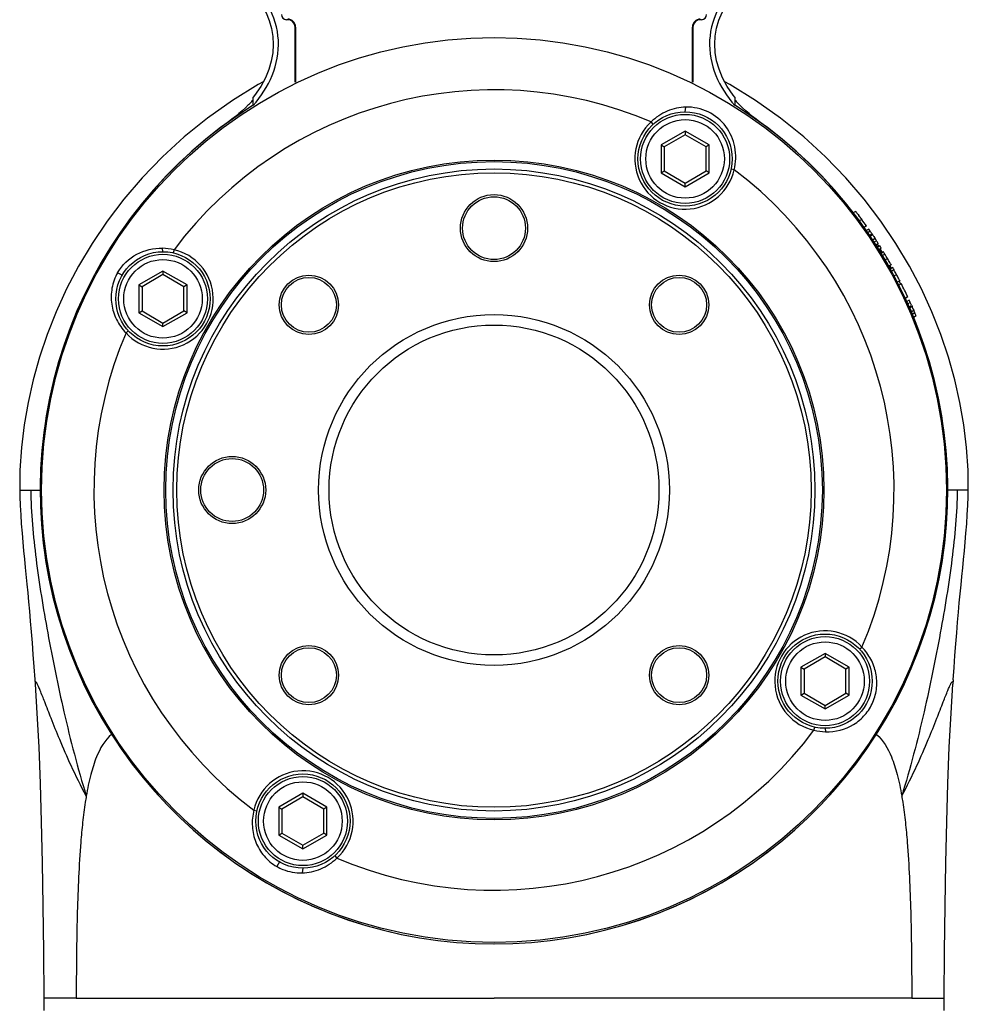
# Model space of a CAD drawing. Header units: millimetres. Extents: x 11 to 407, y 12 to 285.
# Tile 21 of 42: x 65 to 79, y 214 to 229. Entities that reach past the tile are written whole.
import ezdxf

# ---------------------------------------------------------------- set-up
doc = ezdxf.new("R2010")
doc.units = ezdxf.units.MM
doc.header["$LTSCALE"] = 23.1
doc.layers.get('0').update_dxf_attribs({"linetype": 'CONTINUOUS'})
doc.layers.add('02___PRT_ALL_AXES', color=7, linetype='CONTINUOUS')

msp = doc.modelspace()

# ---------------------------------------------------------------- linework, layer by layer
at = {"color": 7, "linetype": 'Continuous'}
for p, q in [((68.8684, 228.5918), (68.8534, 228.5918)), ((74.7934, 228.5918), (74.7784, 228.5918)), ((68.9734, 227.6952), (68.9734, 228.4868)), ((68.9809, 228.4868), (68.9809, 227.6987)), ((74.6659, 227.6987), (74.6659, 228.4868)), ((74.6734, 228.4868), (74.6734, 227.6951)), ((68.3734, 227.3641), (68.3734, 227.4803)), ((75.2734, 227.4803), (75.2734, 227.3641)), ((74.5609, 227.2732), (74.5717, 227.3398)), ((74.1033, 227.0945), (74.0728, 227.1276)), ((74.5609, 226.9966), (74.2159, 226.7974)), ((74.5609, 226.9447), (74.2609, 226.7715)), ((74.5609, 226.9966), (74.5609, 226.9447)), ((74.9059, 226.7974), (74.5609, 226.9966)), ((74.8609, 226.7715), (74.5609, 226.9447)), ((74.2159, 226.7974), (74.2159, 226.3991)), ((74.2159, 226.7974), (74.2609, 226.7715)), ((74.2609, 226.7715), (74.2609, 226.4251)), ((74.9059, 226.7974), (74.8609, 226.7715)), ((74.8609, 226.4251), (74.8609, 226.7715)), ((74.9059, 226.3991), (74.9059, 226.7974)), ((75.2633, 226.4403), (75.2194, 226.4502)), ((74.2159, 226.3991), (74.2609, 226.4251)), ((74.2159, 226.3991), (74.5609, 226.1999)), ((74.2609, 226.4251), (74.5609, 226.2519)), ((74.5609, 226.2519), (74.8609, 226.4251)), ((74.5609, 226.1999), (74.9059, 226.3991)), ((74.9059, 226.3991), (74.8609, 226.4251)), ((74.5609, 226.1999), (74.5609, 226.2519)), ((77.0036, 225.8463), (76.9683, 225.8259)), ((77.0911, 225.732), (77.056, 225.7118)), ((77.0866, 225.7381), (77.0911, 225.732)), ((77.1588, 225.6376), (77.1245, 225.6177)), ((77.1912, 225.5921), (77.156, 225.5718)), ((77.2124, 225.5615), (77.1764, 225.5407)), ((77.1998, 225.505), (77.2355, 225.5257)), ((77.247, 225.5087), (77.2109, 225.4878)), ((77.2355, 225.5257), (77.2465, 225.5094)), ((77.247, 225.5087), (77.2532, 225.4995)), ((77.2623, 225.4861), (77.279, 225.4616)), ((77.279, 225.4616), (77.2819, 225.4573)), ((67.0819, 225.2693), (67.0748, 225.3194)), ((77.2819, 225.4573), (77.2462, 225.4367)), ((77.3025, 225.4268), (77.2672, 225.4064)), ((77.3276, 225.388), (77.2935, 225.3684)), ((77.35, 225.3528), (77.3157, 225.333)), ((77.3357, 225.3466), (77.3167, 225.3795)), ((77.3698, 225.3214), (77.3344, 225.301)), ((67.2399, 225.2967), (67.23, 225.2528)), ((77.3878, 225.2564), (77.3558, 225.3118)), ((77.4041, 225.2658), (77.3696, 225.2459)), ((77.4233, 225.2341), (77.3887, 225.2141)), ((77.4238, 225.1516), (77.4592, 225.172)), ((77.5109, 225.0809), (77.4758, 225.0606)), ((77.5179, 225.0309), (77.4945, 225.0715)), ((77.5354, 225.041), (77.4995, 225.0203)), ((77.5061, 225.0903), (77.5104, 225.0822)), ((77.5104, 225.0822), (77.5109, 225.0809)), ((66.4973, 224.9318), (66.4326, 224.9691)), ((67.0819, 224.9926), (66.7369, 224.7935)), ((67.0819, 224.9407), (66.7819, 224.7675)), ((67.0819, 224.9926), (67.0819, 224.9407)), ((67.4269, 224.7935), (67.0819, 224.9926)), ((67.3819, 224.7675), (67.0819, 224.9407)), ((77.5533, 225.0086), (77.5183, 224.9883)), ((77.5535, 224.9259), (77.5867, 224.945)), ((66.7369, 224.7935), (66.7369, 224.3951)), ((66.7369, 224.7935), (66.7819, 224.7675)), ((66.7819, 224.7675), (66.7819, 224.4211)), ((67.4269, 224.7935), (67.3819, 224.7675)), ((67.3819, 224.4211), (67.3819, 224.7675)), ((67.4269, 224.3951), (67.4269, 224.7935)), ((77.6348, 224.8519), (77.5999, 224.8317)), ((77.6581, 224.8101), (77.6224, 224.7895)), ((77.6486, 224.8046), (77.6247, 224.846)), ((77.6303, 224.8614), (77.6343, 224.8531)), ((77.6343, 224.8531), (77.6348, 224.8519)), ((77.7496, 224.622), (77.7133, 224.6011)), ((77.7713, 224.5749), (77.7363, 224.5547)), ((77.7867, 224.541), (77.7526, 224.5213)), ((77.7688, 224.4815), (77.8032, 224.5013)), ((77.8115, 224.4825), (77.7772, 224.4627)), ((77.8032, 224.5013), (77.8112, 224.4832)), ((77.8115, 224.4825), (77.8137, 224.4774)), ((66.7369, 224.3951), (66.7819, 224.4211)), ((66.7369, 224.3951), (67.0819, 224.1959)), ((66.7819, 224.4211), (67.0819, 224.2479)), ((67.0819, 224.2479), (67.3819, 224.4211)), ((67.0819, 224.1959), (67.4269, 224.3951)), ((67.4269, 224.3951), (67.3819, 224.4211)), ((77.8368, 224.4255), (77.8006, 224.4047)), ((77.8517, 224.3917), (77.8153, 224.3707)), ((77.8246, 224.4529), (77.8347, 224.4302)), ((77.8695, 224.3488), (77.8346, 224.3287)), ((77.8347, 224.4302), (77.8368, 224.4255)), ((67.0819, 224.1959), (67.0819, 224.2479)), ((66.5856, 224.1367), (66.5525, 224.1062)), ((65.0294, 221.8568), (65.1875, 221.8568)), ((78.6174, 221.8568), (78.4593, 221.8568)), ((77.0611, 219.5768), (77.0942, 219.6073)), ((76.5649, 219.5176), (76.2199, 219.3185)), ((76.5649, 219.4657), (76.2649, 219.2925)), ((76.5649, 219.5176), (76.5649, 219.4657)), ((76.9099, 219.3185), (76.5649, 219.5176)), ((76.8649, 219.2925), (76.5649, 219.4657)), ((76.2199, 219.3185), (76.2199, 218.9201)), ((76.2199, 219.3185), (76.2649, 219.2925)), ((76.2649, 219.2925), (76.2649, 218.9461)), ((76.9099, 219.3185), (76.8649, 219.2925)), ((76.8649, 218.9461), (76.8649, 219.2925)), ((76.9099, 218.9201), (76.9099, 219.3185)), ((78.4011, 219.1364), (78.3971, 219.0764)), ((76.2199, 218.9201), (76.2649, 218.9461)), ((76.2199, 218.9201), (76.5649, 218.7209)), ((76.2649, 218.9461), (76.5649, 218.7729)), ((76.5649, 218.7729), (76.8649, 218.9461)), ((76.5649, 218.7209), (76.9099, 218.9201)), ((76.9099, 218.9201), (76.8649, 218.9461)), ((76.5649, 218.7209), (76.5649, 218.7729)), ((76.4069, 218.4168), (76.4168, 218.4607)), ((76.5649, 218.4443), (76.572, 218.3941)), ((69.0859, 217.5137), (68.7409, 217.3145)), ((69.0859, 217.4617), (68.7859, 217.2885)), ((69.0859, 217.5137), (69.0859, 217.4617)), ((69.4309, 217.3145), (69.0859, 217.5137)), ((69.3859, 217.2885), (69.0859, 217.4617)), ((68.7409, 217.3145), (68.7409, 216.9161)), ((68.7409, 217.3145), (68.7859, 217.2885)), ((68.7859, 217.2885), (68.7859, 216.9421)), ((69.4309, 217.3145), (69.3859, 217.2885)), ((69.3859, 216.9421), (69.3859, 217.2885)), ((69.4309, 216.9161), (69.4309, 217.3145)), ((68.3834, 217.2733), (68.4273, 217.2634)), ((68.7409, 216.9161), (68.7859, 216.9421)), ((68.7409, 216.9161), (69.0859, 216.7169)), ((68.7859, 216.9421), (69.0859, 216.7689)), ((69.0859, 216.7689), (69.3859, 216.9421)), ((69.0859, 216.7169), (69.4309, 216.9161)), ((69.4309, 216.9161), (69.3859, 216.9421)), ((69.0859, 216.7169), (69.0859, 216.7689)), ((69.5434, 216.619), (69.5739, 216.5859)), ((68.7488, 216.5304), (68.7115, 216.4658)), ((69.0859, 216.4403), (69.0751, 216.3737)), ((65.3734, 214.5818), (65.3734, 214.4018)), ((65.8399, 214.5818), (65.3734, 214.5818)), ((65.8399, 214.5818), (71.5684, 214.5819)), ((71.5684, 214.5819), (71.8234, 214.5818)), ((72.0784, 214.5819), (71.8234, 214.5818)), ((77.8069, 214.5818), (72.0784, 214.5819)), ((77.8069, 214.5818), (78.2734, 214.5818)), ((78.2734, 214.4018), (78.2734, 214.5818))]:
    msp.add_line(p, q, dxfattribs=at)
for points in [[(67.7141, 229.4433), (67.8911, 229.3398), (68.0717, 229.2257), (68.2152, 229.117), (68.3304, 229.0104), (68.4236, 228.9039), (68.4983, 228.7974), (68.5581, 228.6888), (68.6034, 228.5787), (68.6356, 228.4663), (68.6547, 228.3523), (68.6609, 228.2366), (68.6539, 228.1192), (68.6334, 228), (68.5986, 227.8793), (68.5486, 227.7576), (68.4816, 227.6339), (68.3947, 227.5074), (68.3734, 227.4803)], [(75.2734, 227.4803), (75.2498, 227.5105), (75.1631, 227.6373), (75.0964, 227.7614), (75.0467, 227.8834), (75.0123, 228.0046), (74.9923, 228.1241), (74.9858, 228.2417), (74.9926, 228.3575), (75.0124, 228.4716), (75.0452, 228.584), (75.0914, 228.6944), (75.1522, 228.8033), (75.2281, 228.9101), (75.3227, 229.0169), (75.4399, 229.1238), (75.5843, 229.2321), (75.7633, 229.3443), (75.9327, 229.4433)], [(68.5172, 227.6996), (68.4466, 227.662), (68.0759, 227.4341), (67.7216, 227.1839), (67.3869, 226.9142), (67.0744, 226.6284), (66.7854, 226.3295), (66.5213, 226.0216), (66.2814, 225.7062), (66.0654, 225.3856), (65.8724, 225.0614), (65.7015, 224.7353), (65.5519, 224.4085), (65.4228, 224.0823), (65.3131, 223.757), (65.222, 223.4332), (65.1487, 223.1104), (65.0928, 222.7886), (65.0541, 222.4663), (65.0329, 222.1417), (65.0294, 221.8568)], [(78.6174, 221.8568), (78.6139, 222.1417), (78.5927, 222.4663), (78.5539, 222.7886), (78.4981, 223.1104), (78.4248, 223.4332), (78.3337, 223.757), (78.224, 224.0823), (78.0949, 224.4085), (77.9453, 224.7353), (77.7744, 225.0614), (77.5814, 225.3856), (77.3653, 225.7062), (77.1254, 226.0216), (76.8614, 226.3295), (76.5723, 226.6284), (76.2599, 226.9142), (75.9252, 227.1839), (75.5708, 227.4341), (75.2002, 227.662), (75.1296, 227.6996)], [(65.0294, 221.8568), (65.0314, 221.7636), (65.0364, 221.6342), (65.0437, 221.5024), (65.0529, 221.3704), (65.0633, 221.2393), (65.0746, 221.1106), (65.086, 220.987), (65.0976, 220.8663), (65.1092, 220.7478)], [(78.4011, 219.1364), (78.4136, 219.3148), (78.4261, 219.487), (78.4386, 219.6527), (78.4512, 219.8113), (78.4637, 219.9618), (78.4762, 220.1052), (78.4885, 220.2412), (78.5008, 220.3715), (78.513, 220.4972), (78.525, 220.6199), (78.5369, 220.7408), (78.5487, 220.8618), (78.5606, 220.9852), (78.5722, 221.111), (78.5836, 221.2407), (78.5941, 221.3723), (78.6032, 221.5048), (78.6105, 221.6366), (78.6154, 221.7651), (78.6174, 221.8568)], [(65.1092, 220.7478), (65.1326, 220.5095), (65.1445, 220.3862), (65.1567, 220.2574), (65.1691, 220.1222), (65.1816, 219.9788), (65.1942, 219.8274), (65.207, 219.6674), (65.2198, 219.4996), (65.2325, 219.3248), (65.2451, 219.1435), (65.2497, 219.0764)], [(65.2497, 219.0768), (65.276, 218.6629), (65.3025, 218.1732), (65.324, 217.6528), (65.3392, 217.1039), (65.3503, 216.5191), (65.3595, 215.9002), (65.3687, 215.2477), (65.3734, 214.5818)], [(78.2734, 214.5818), (78.278, 215.2477), (78.2873, 215.9002), (78.2965, 216.5191), (78.3075, 217.1039), (78.3228, 217.6528), (78.3442, 218.1732), (78.3708, 218.6629), (78.397, 219.0768)]]:
    msp.add_lwpolyline(points, dxfattribs=at)
for centre, radius in [((71.8234, 221.8568), 6.4801), ((74.5609, 226.5983), 0.675), ((74.5609, 226.5983), 0.6375), ((74.5609, 226.5983), 0.5625), ((71.8234, 221.8568), 4.725), ((71.8234, 221.8568), 4.703), ((71.8234, 221.8568), 4.597), ((71.8234, 221.8568), 4.5439), ((71.8234, 225.6068), 0.48), ((71.8234, 225.6068), 0.45), ((67.0819, 224.5943), 0.675), ((67.0819, 224.5943), 0.6375), ((67.0819, 224.5943), 0.5625), ((69.1717, 224.5084), 0.4238), ((69.1717, 224.5084), 0.3937), ((74.475, 224.5084), 0.4238), ((74.475, 224.5084), 0.3937), ((71.8234, 221.8568), 2.5125), ((71.8234, 221.8568), 2.3625), ((68.0734, 221.8568), 0.48), ((68.0734, 221.8568), 0.45), ((76.5649, 219.1193), 0.675), ((76.5649, 219.1193), 0.6375), ((76.5649, 219.1193), 0.5625), ((69.1717, 219.2051), 0.4238), ((69.1717, 219.2051), 0.3937), ((74.475, 219.2051), 0.4238), ((74.475, 219.2051), 0.3937), ((69.0859, 217.1153), 0.675), ((69.0859, 217.1153), 0.6375), ((69.0859, 217.1153), 0.5625)]:
    msp.add_circle(centre, radius, dxfattribs=at)
for centre, radius, start, end in [((68.8534, 228.6668), 0.075, 180, 270), ((68.8684, 228.4868), 0.1125, 0, 90), ((68.8684, 228.4868), 0.105, 0, 90), ((74.7784, 228.4868), 0.1125, 90, 180), ((74.7784, 228.4868), 0.105, 90, 180), ((74.7934, 228.6668), 0.075, 270, 360), ((71.8234, 221.8568), 5.7308, 66.8885, 143.1115), ((71.8234, 221.8568), 6.5003, 115.94469, 116.01796), ((71.8234, 221.8568), 6.5003, 63.98156, 64.05485), ((67.0456, 228.6399), 1.7874, 316.1378, 317.97409), ((76.601, 228.6397), 1.7871, 222.02567, 223.86175), ((71.8234, 221.8568), 6.5003, 122.06225, 57.93738), ((71.8234, 221.8568), 6.5003, 122.29037, 57.70963), ((66.9903, 228.6928), 1.8639, 315.01239, 316.14237), ((76.6566, 228.693), 1.8642, 223.85725, 225.00074), ((74.5609, 226.5983), 0.72, 132.67516, 347.32477), ((71.8234, 221.8568), 5.7308, 336.8885, 53.1115), ((73.3391, 222.9736), 4.6569, 36.41533, 37.17492), ((73.2631, 222.9155), 4.7525, 34.94298, 36.34418), ((71.8234, 221.8568), 6.5396, 34.50727, 34.83296), ((71.8234, 221.8568), 6.5385, 34.13342, 34.50801), ((83.2053, 229.53), 7.1883, 214.1037, 214.23303), ((67.052, 224.5427), 0.7771, 76.00692, 88.31667), ((71.8234, 221.8568), 6.5396, 32.68248, 33.08688), ((71.8234, 221.8568), 6.5396, 31.99157, 32.31641), ((67.0819, 224.5943), 0.72, 222.67516, 77.32484), ((71.8234, 221.8568), 6.5396, 31.09429, 31.41898), ((71.8234, 221.8568), 6.5386, 30.46577, 31.09445), ((73.58, 222.8871), 4.5021, 29.68532, 30.49894), ((75.4268, 223.9397), 2.3764, 29.14185, 29.68695), ((76.5808, 224.5834), 1.055, 28.71126, 29.12836), ((71.8234, 221.8568), 6.5396, 28.81333, 29.13799), ((71.8234, 221.8568), 6.5386, 28.1843, 28.81315), ((73.6175, 222.8152), 4.5046, 27.40364, 28.21741), ((75.503, 223.7926), 2.3807, 26.86052, 27.40526), ((76.6825, 224.3903), 1.0584, 26.4306, 26.84703), ((71.8234, 221.8568), 6.5396, 25.01432, 26.84708), ((71.8234, 221.8568), 6.5396, 24.23353, 24.5597), ((71.8234, 221.8568), 6.5385, 23.85702, 24.23257), ((85.4206, 227.8323), 8.3138, 203.79915, 203.98407), ((71.8234, 221.8568), 6.5396, 22.39987, 22.80715), ((71.8234, 221.8568), 5.7308, 156.8885, 233.1115), ((76.5649, 219.1193), 0.72, 42.67516, 257.32484), ((71.8234, 221.8568), 5.7308, 246.8885, 323.1115), ((76.5949, 219.1708), 0.777, 256.00002, 268.31043), ((69.0859, 217.1153), 0.72, 312.67516, 167.32478)]:
    msp.add_arc(centre, radius, start, end, dxfattribs=at)
for centre, major_axis, start_param, end_param in [((71.8684, 221.7788), (-3.2728, 5.6687), -1.5031814, -1.4975538), ((71.8683, 221.7789), (-3.2648, 5.6548), -1.6826681, -1.6770069)]:
    msp.add_ellipse(centre, major_axis=major_axis, ratio=0.9999053, start_param=start_param, end_param=end_param, dxfattribs=at)
for points, knots in [([(68.3734, 227.3641), (68.4863, 227.4911), (68.6787, 227.7806), (68.7759, 228.2991), (68.6243, 228.8065), (68.3919, 229.0671), (68.2615, 229.1761)], [0, 0, 0, 0, 0.2497563, 0.4999509, 0.7501566, 1, 1, 1, 1]), ([(75.3849, 229.1757), (75.2546, 229.0667), (75.0223, 228.8061), (74.8709, 228.2988), (74.9682, 227.7804), (75.1605, 227.491), (75.2734, 227.3641)], [0, 0, 0, 0, 0.2498485, 0.5000947, 0.7502592, 1, 1, 1, 1]), ([(74.5717, 227.3398), (74.4811, 227.3376), (74.2966, 227.2975), (74.14, 227.1923), (74.0728, 227.1276)], [0, 0, 0, 0, 0.4926377, 1, 1, 1, 1]), ([(75.2633, 226.4403), (75.2896, 226.5467), (75.2976, 226.7708), (75.1632, 227.0798), (74.9034, 227.2954), (74.6802, 227.3424), (74.5717, 227.3398)], [0, 0, 0, 0, 0.2521912, 0.4975268, 0.7502106, 1, 1, 1, 1]), ([(77.0036, 225.8463), (77.0048, 225.847), (77.0066, 225.8418), (77.0105, 225.8386), (77.0183, 225.8278), (77.0317, 225.8114), (77.0431, 225.7962), (77.0496, 225.7876)], [0, 0, 0, 0, 0.0561862, 0.1317557, 0.2421527, 0.5653619, 1, 1, 1, 1]), ([(66.4326, 224.9691), (66.4961, 225.0795), (66.6895, 225.2656), (66.9492, 225.3231), (67.0748, 225.3195)], [0, 0, 0, 0, 0.5032177, 1, 1, 1, 1]), ([(66.4326, 224.9691), (66.3932, 224.9012), (66.3389, 224.752), (66.3354, 224.5166), (66.4062, 224.2919), (66.498, 224.163), (66.5525, 224.1062)], [0, 0, 0, 0, 0.253233, 0.499364, 0.7462229, 1, 1, 1, 1]), ([(65.1875, 221.8568), (65.1923, 221.5264), (65.2552, 220.8404), (65.4291, 219.7822), (65.6609, 218.6479), (65.8602, 217.8714), (65.9832, 217.4745)], [0, 0, 0, 0, 0.2220489, 0.4618167, 0.7207132, 1, 1, 1, 1]), ([(78.4593, 221.8568), (78.4544, 221.5264), (78.3916, 220.8404), (78.2177, 219.7822), (77.9858, 218.6479), (77.7866, 217.8714), (77.6636, 217.4745)], [0, 0, 0, 0, 0.2220489, 0.4618167, 0.7207132, 1, 1, 1, 1]), ([(76.572, 218.3941), (76.7105, 218.3898), (76.9279, 218.4457), (77.1456, 218.6295), (77.2615, 218.8138), (77.3142, 219.0237), (77.3021, 219.2372), (77.2294, 219.439), (77.1441, 219.5554), (77.0942, 219.6073)], [0, 0, 0, 0, 0.2455838, 0.3707361, 0.4988334, 0.6248646, 0.748066, 0.8724029, 1, 1, 1, 1]), ([(65.9832, 217.4745), (65.9056, 217.6169), (65.7733, 217.8849), (65.6112, 218.2596), (65.4879, 218.5654), (65.397, 218.7997), (65.3374, 218.9519), (65.3015, 219.0372), (65.2816, 219.079), (65.2699, 219.0999), (65.2574, 219.1153), (65.2509, 219.1093), (65.2491, 219.0969), (65.2492, 219.0859), (65.2497, 219.0773)], [0, 0, 0, 0, 0.2654715, 0.4888017, 0.6682605, 0.8049307, 0.9009045, 0.9343085, 0.9583567, 0.9732893, 0.9797955, 0.9820484, 0.9858963, 1, 1, 1, 1]), ([(77.6636, 217.4745), (77.7412, 217.6169), (77.8735, 217.8849), (78.0356, 218.2596), (78.1589, 218.5654), (78.2498, 218.7997), (78.3094, 218.9519), (78.3452, 219.0372), (78.3652, 219.079), (78.3768, 219.0999), (78.3894, 219.1153), (78.3959, 219.1093), (78.3977, 219.0969), (78.3976, 219.0859), (78.397, 219.0773)], [0, 0, 0, 0, 0.2654717, 0.488802, 0.6682608, 0.8049309, 0.9009047, 0.9343086, 0.9583566, 0.9732891, 0.9797953, 0.9820481, 0.9858961, 1, 1, 1, 1]), ([(65.9831, 217.4746), (65.9781, 217.4451), (65.9579, 217.3192), (65.9419, 217.1927), (65.9313, 217.0957)], [0, 0, 0, 0, 0.2347208, 1, 1, 1, 1]), ([(77.6636, 217.4746), (77.6687, 217.4451), (77.6889, 217.3192), (77.7049, 217.1927), (77.7155, 217.0957)], [0, 0, 0, 0, 0.2347208, 1, 1, 1, 1]), ([(68.3834, 217.2733), (68.3645, 217.1968), (68.3495, 217.0391), (68.4006, 216.8091), (68.5215, 216.6068), (68.6433, 216.5049), (68.7115, 216.4658)], [0, 0, 0, 0, 0.2537715, 0.5006228, 0.7467607, 1, 1, 1, 1]), ([(65.9312, 217.0958), (65.9209, 217.0015), (65.8815, 216.5753), (65.8638, 216.1474), (65.8547, 215.8145)], [0, 0, 0, 0, 0.2217402, 1, 1, 1, 1]), ([(77.7155, 217.0958), (77.7259, 217.0015), (77.7652, 216.5753), (77.783, 216.1474), (77.7921, 215.8145)], [0, 0, 0, 0, 0.2217402, 1, 1, 1, 1]), ([(69.0751, 216.3737), (69.1656, 216.3759), (69.3502, 216.4161), (69.5067, 216.5212), (69.5739, 216.5859)], [0, 0, 0, 0, 0.4926368, 1, 1, 1, 1]), ([(68.7115, 216.4658), (68.7394, 216.4497), (68.8528, 216.3945), (68.9814, 216.3715), (69.0751, 216.3737)], [0, 0, 0, 0, 0.255649, 1, 1, 1, 1]), ([(65.8547, 215.8145), (65.852, 215.7189), (65.8427, 215.3081), (65.8398, 214.8972), (65.8398, 214.5818)], [0, 0, 0, 0, 0.2325369, 1, 1, 1, 1]), ([(77.7921, 215.8145), (77.7947, 215.7189), (77.804, 215.3081), (77.8069, 214.8972), (77.8069, 214.5818)], [0, 0, 0, 0, 0.2325369, 1, 1, 1, 1])]:
    msp.add_open_spline(points, degree=3, knots=knots, dxfattribs=at)
for points in [[(68.3086, 227.3751), (68.1892, 227.2556), (68.0521, 227.1547), (67.9171, 227.0532)], [(75.7297, 227.0532), (75.5948, 227.1546), (75.4578, 227.2554), (75.3384, 227.3748)]]:
    msp.add_open_spline(points, degree=3, dxfattribs=at)
at = {"layer": '02___PRT_ALL_AXES', "color": 7, "linetype": 'Continuous'}
for p, q in [((65.1875, 221.8568), (65.3225, 221.8568)), ((78.4593, 221.8568), (78.3236, 221.8568))]:
    msp.add_line(p, q, dxfattribs=at)
for points, knots in [([(66.3468, 218.3574), (66.2458, 218.2756), (66.1347, 218.0743), (66.0395, 217.768), (66.0009, 217.5782), (65.9832, 217.4745)], [0, 0, 0, 0, 0.4026411, 0.6741955, 1, 1, 1, 1]), ([(77.2982, 218.3588), (77.3998, 218.2774), (77.5115, 218.0758), (77.6071, 217.7689), (77.6458, 217.5785), (77.6636, 217.4745)], [0, 0, 0, 0, 0.4023037, 0.6739092, 1, 1, 1, 1])]:
    msp.add_open_spline(points, degree=3, knots=knots, dxfattribs=at)

doc.saveas('drawing.dxf')
